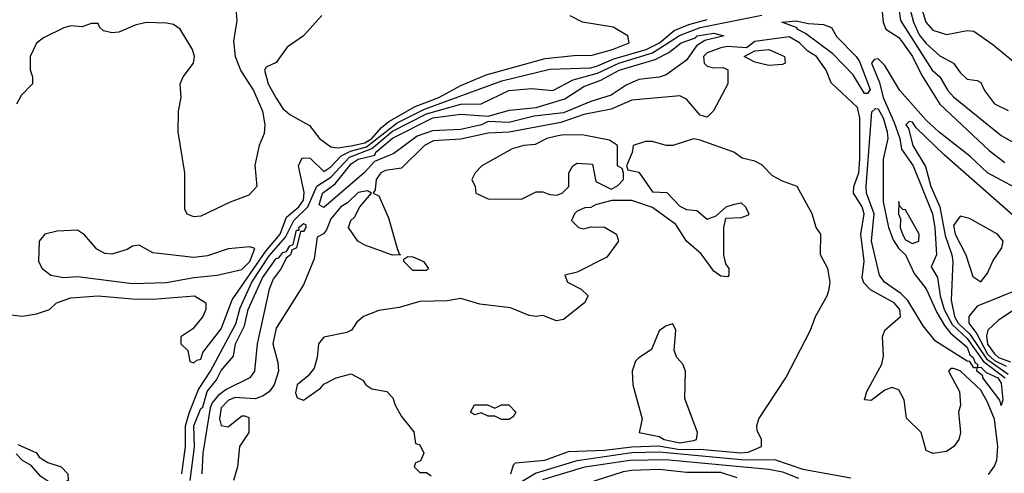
# Model space of a CAD drawing. Header units: inches. Extents: x 2380053 to 2584298, y 380219 to 546618.
# Tile 229 of 256: x 2470761 to 2473639, y 491891 to 493217. Entities that reach past the tile are written whole.
import ezdxf

# ---------------------------------------------------------------- set-up
doc = ezdxf.new("R2010")
doc.units = ezdxf.units.IN
doc.header["$MEASUREMENT"] = 0
doc.layers.add('C4479', color=7, linetype='Continuous')

msp = doc.modelspace()

# ---------------------------------------------------------------- linework, layer by layer
at = {"layer": 'C4479', "color": 2}
for points, elevation in [([(2473343.7, 493423.7), (2473409.2, 493210), (2473430, 493186.7), (2473470, 493174), (2473530, 493185.5), (2473550, 493184), (2473605.2, 493145.2), (2473671, 493090)], 30), ([(2473356, 493276), (2473373.8, 493210), (2473390, 493173.4), (2473410, 493148.1), (2473450, 493112), (2473490.4, 493090.4), (2473510, 493062.8), (2473530, 493044), (2473559.8, 493039.8), (2473570, 493034), (2473581, 493010), (2473610, 492971), (2473650, 492952)], 26), ([(2471392, 493250), (2471395.3, 493215.3), (2471385.3, 493154.7), (2471390.2, 493110), (2471407.5, 493067.5), (2471444.2, 493010), (2471462, 492970), (2471470.5, 492949.5), (2471477.3, 492910), (2471475.3, 492884.7), (2471461, 492850), (2471448, 492792), (2471454, 492730), (2471430, 492704.5), (2471375.8, 492684.2), (2471290, 492642.7), (2471270, 492641.2), (2471250, 492649.2), (2471243.3, 492663.3), (2471242.9, 492770), (2471224, 492890), (2471225.2, 492950), (2471232.3, 492990), (2471229.3, 493030), (2471239, 493050), (2471269.2, 493090), (2471272, 493110), (2471266, 493130), (2471229.3, 493190), (2471210, 493202.9), (2471190, 493207.3), (2471130.5, 493209.5), (2471098.4, 493201.6), (2471050, 493180.9), (2471030, 493179.3), (2471005.2, 493185.2), (2470994.6, 493194.6), (2470990, 493206), (2470970, 493206), (2470943.6, 493196.4), (2470910, 493199), (2470890, 493193.2), (2470830, 493164), (2470810, 493148.7), (2470790.8, 493110), (2470790.9, 493070.9), (2470798, 493050), (2470798, 493030), (2470764.5, 492995.5), (2470751, 492970)], 22), ([(2473280.5, 493250), (2473284.2, 493210), (2473292.9, 493190), (2473330, 493165.5), (2473342.6, 493150), (2473370.2, 493110), (2473396.3, 493056.3), (2473450.3, 492970), (2473594.9, 492834.9), (2473640.3, 492800.3)], 18), ([(2473327.3, 493270), (2473335.1, 493215.1), (2473428, 493070), (2473450.3, 493050), (2473473.4, 493010), (2473490, 492992), (2473630, 492878.7), (2473690, 492844.9)], 22), ([(2470710, 492357.3), (2470769.3, 492350.7), (2470810, 492357.3), (2470848, 492370), (2470868.7, 492390), (2470910, 492403.8), (2470990, 492410.2), (2471090, 492400.9), (2471150, 492400.3), (2471272, 492410), (2471304.7, 492390), (2471304.7, 492370), (2471296, 492350), (2471266.4, 492313.6), (2471232, 492290), (2471232, 492270), (2471252, 492250), (2471258, 492218), (2471270, 492214), (2471278, 492222), (2471290, 492224.7), (2471295.9, 492244.1), (2471350, 492313.4), (2471381.3, 492398.7), (2471479.7, 492540.3), (2471522.5, 492590), (2471540.4, 492639.6), (2471576.5, 492670), (2471589.8, 492690), (2471591.9, 492711.9), (2471576, 492790), (2471586.3, 492813.7), (2471610, 492813), (2471650, 492774), (2471670, 492787.6), (2471700.7, 492819.3), (2471727.4, 492832.6), (2471774.3, 492845.7), (2471863.8, 492916.2), (2471943.8, 492956.2), (2472170, 493038.3), (2472310, 493072.9), (2472430, 493077), (2472450, 493082.3), (2472497.3, 493102.7), (2472591.9, 493130), (2472630.6, 493150), (2472673.8, 493186.2), (2472716.2, 493203.8), (2472770, 493218.1)], 22), ([(2471234.6, 491890), (2471244.9, 491970), (2471245.5, 492030), (2471257, 492070), (2471283.5, 492136.5), (2471318.4, 492190), (2471392, 492328), (2471405.3, 492374.7), (2471439.4, 492450), (2471490, 492526.7), (2471538.1, 492581.9), (2471561.7, 492630), (2471603.2, 492670), (2471629.2, 492730.8), (2471670, 492757.2), (2471724.6, 492815.4), (2471790, 492840.8), (2471850, 492891.2), (2471950, 492942.2), (2472050, 492970.1), (2472110, 492971.6), (2472190.3, 493010.2), (2472256.4, 493016.4), (2472319, 493010), (2472378.6, 493041.4), (2472450, 493061.3), (2472512.4, 493090), (2472610, 493120.1), (2472689.2, 493170.8), (2472750, 493194.9), (2472930, 493230.6)], 18), ([(2471643.8, 493230), (2471590.7, 493170), (2471542.9, 493137.1), (2471510, 493092.3), (2471481.4, 493078.6), (2471476, 493070), (2471487.2, 493030), (2471510, 492988), (2471530, 492958), (2471550, 492940.5), (2471608.1, 492908.1), (2471637.1, 492870), (2471670, 492845.7), (2471690, 492843.2), (2471730, 492848.9), (2471770, 492857.1), (2471789.9, 492870), (2471817.8, 492902.2), (2471840.1, 492919.9), (2471916.7, 492963.3), (2471986.3, 492990), (2472050, 493025.4), (2472124.1, 493055.9), (2472296.5, 493103.5), (2472390, 493114), (2472430, 493113), (2472493.2, 493130), (2472542, 493150), (2472538, 493170), (2472495.5, 493195.5), (2472406, 493210), (2472370, 493228.7)], 26), ([(2473592.5, 491887.5), (2473610, 491912.2), (2473616.5, 491930), (2473619.9, 491970), (2473610, 492049), (2473590, 492098.7), (2473570, 492134.2), (2473510, 492191), (2473490, 492198), (2473482.5, 492197.5), (2473476, 492190), (2473507.7, 492130), (2473510.5, 492090), (2473504.9, 492070), (2473510.8, 492010), (2473506, 491990), (2473491, 491970), (2473470, 491955.1), (2473429.5, 491949.5), (2473410, 491958), (2473395.3, 492010), (2473352.7, 492052.7), (2473345.6, 492105.6), (2473330, 492135.3), (2473310, 492142), (2473290, 492134), (2473250, 492104), (2473230, 492106), (2473237.2, 492130), (2473280.9, 492210), (2473285.4, 492234.6), (2473282.9, 492290), (2473289.5, 492310), (2473335.1, 492350), (2473333.3, 492370), (2473316.4, 492390), (2473247.2, 492427.2), (2473228.5, 492448.5), (2473223.1, 492463.1), (2473228.8, 492511.2), (2473219.1, 492590), (2473229, 492650), (2473223.2, 492670), (2473197.6, 492710), (2473199.3, 492730), (2473213.6, 492770), (2473216.7, 492810), (2473216.2, 492930), (2473210, 492960.9), (2473132.7, 493032.7), (2473118, 493070), (2473089.4, 493110), (2473064.9, 493124.9), (2473039.7, 493150), (2473010, 493167.4), (2472910, 493153.5), (2472885.2, 493134.8), (2472830, 493138.7), (2472810, 493135.5), (2472770, 493120.4), (2472759.6, 493110), (2472761.3, 493090), (2472770, 493081.3), (2472790, 493076.4), (2472817.3, 493077.3), (2472831, 493071), (2472830.7, 493030), (2472788.7, 492951.3), (2472770, 492932.3), (2472750, 492938.4), (2472710, 492985.1), (2472690, 492994.3), (2472550, 492982.4), (2472490, 492955.8), (2472410, 492939.8), (2472342.7, 492917.3), (2472191.5, 492888.5), (2472130, 492885.4), (2472050, 492868.3), (2471970, 492863.2), (2471944.2, 492850), (2471876.7, 492783.3), (2471830, 492776.4), (2471816.3, 492770), (2471803.1, 492750), (2471799.8, 492720.2), (2471794, 492710), (2471810, 492702), (2471838.3, 492638.3), (2471865.4, 492545.4), (2471870.8, 492530.8), (2471874, 492530), (2471850.7, 492529.3), (2471770, 492558), (2471749.3, 492570), (2471722, 492610), (2471728.7, 492630), (2471739.5, 492640.5), (2471755.1, 492670), (2471788.7, 492710), (2471777.5, 492717.5), (2471750, 492712.3), (2471718.4, 492681.6), (2471699.5, 492670), (2471670, 492635.1), (2471657.3, 492602.7), (2471648.3, 492591.7), (2471630, 492582), (2471621.4, 492518.6), (2471590, 492442), (2471510, 492315.3), (2471500.5, 492270), (2471515.6, 492215.6), (2471517.4, 492190), (2471504.9, 492150), (2471490.2, 492129.8), (2471470, 492116.9), (2471448.7, 492108.7), (2471390, 492112.7), (2471370, 492104.2), (2471350, 492082.9), (2471344.5, 492050), (2471350, 492030.7), (2471370, 492026.8), (2471410, 492058.8), (2471418.8, 492058.8), (2471430, 492054), (2471430.4, 492010), (2471403, 491970), (2471397.8, 491910), (2471386, 491870)], 18), ([(2473670, 492726.6), (2473590, 492769.7), (2473538.2, 492818.2), (2473448.1, 492888.1), (2473410, 492923.9), (2473332.9, 493010), (2473290, 493083.5), (2473270, 493102.6), (2473258.8, 493101.2), (2473250.4, 493090), (2473273.5, 493033.5), (2473285, 492990), (2473316.9, 492916.9), (2473333.1, 492870), (2473338.6, 492838.6), (2473372.7, 492790), (2473429.2, 492650), (2473436.1, 492610), (2473440.7, 492530), (2473425.4, 492494.6), (2473443.7, 492463.7), (2473450.8, 492410), (2473462.9, 492370), (2473486.4, 492326.4), (2473530, 492285.1), (2473578.2, 492218.2), (2473641.5, 492170)], 18), ([(2473696.4, 492616.4), (2473462.5, 492822.5), (2473381.2, 492901.2), (2473370, 492917.6), (2473360.5, 492919.5), (2473351, 492910), (2473359, 492899), (2473371.5, 492850), (2473408.2, 492788.2), (2473424.1, 492730), (2473450.2, 492670), (2473466.2, 492586.1), (2473485.4, 492530), (2473488.4, 492510), (2473483.1, 492396.9), (2473493.5, 492350), (2473504.1, 492330), (2473537.6, 492297.6), (2473586.3, 492226.3), (2473650, 492181)], 22), ([(2472196, 491890), (2472204, 491916), (2472210, 491922), (2472295.3, 491930), (2472364.9, 491955.1), (2472470, 491958.5), (2472550, 491968.8), (2472628.1, 491971.9), (2472690, 491961), (2472750, 491961.4), (2472868.8, 491951.2), (2472890, 491953.1), (2472929.2, 491970), (2472929.2, 491990), (2472916, 492016), (2472915.1, 492030), (2472921.6, 492050), (2472999.7, 492170), (2473071.8, 492310), (2473086.6, 492350), (2473120.9, 492410), (2473127, 492430), (2473129.4, 492450), (2473122.7, 492490), (2473101.2, 492530), (2473102, 492590), (2473088.7, 492610), (2473077.2, 492650), (2473033.2, 492730), (2472990, 492745.2), (2472961.2, 492761.2), (2472930, 492793.2), (2472910, 492804), (2472872.7, 492812.7), (2472848, 492830), (2472750, 492865.2), (2472730, 492869), (2472670, 492849.2), (2472650, 492849.2), (2472610, 492861.2), (2472590, 492861.2), (2472554, 492850), (2472551.1, 492828.9), (2472534, 492790), (2472538, 492778), (2472570, 492772), (2472610, 492714), (2472652, 492712), (2472690, 492672), (2472710, 492662), (2472739.6, 492659.6), (2472770, 492634), (2472796.4, 492643.6), (2472826, 492670), (2472850, 492678), (2472870, 492682), (2472882, 492670), (2472892, 492650), (2472890, 492646), (2472870, 492638), (2472823.6, 492636.4), (2472818, 492610), (2472818, 492530), (2472823.6, 492503.6), (2472834, 492490), (2472834, 492470), (2472830, 492466), (2472810, 492468), (2472790, 492482), (2472752.5, 492532.5), (2472709.3, 492570), (2472678.6, 492618.6), (2472610, 492668.7), (2472550, 492689), (2472491.1, 492688.9), (2472443.6, 492676.4), (2472430, 492668), (2472412.7, 492667.3), (2472390, 492658), (2472382, 492650), (2472374, 492630), (2472394, 492610), (2472410, 492606), (2472430, 492612), (2472470, 492611), (2472504.7, 492590), (2472511, 492570), (2472477.3, 492522.7), (2472390, 492479), (2472354, 492470), (2472362, 492450), (2472402, 492430), (2472422, 492410), (2472411.3, 492390), (2472350, 492341.2), (2472330, 492337.2), (2472290, 492352.7), (2472270, 492349.2), (2472250, 492352.3), (2472195.1, 492375.1), (2472105.4, 492385.4), (2472050, 492402.7), (2472010, 492395.6), (2471930, 492393.3), (2471870, 492376.2), (2471810, 492367.3), (2471766, 492350), (2471746.6, 492333.4), (2471730.8, 492310), (2471717, 492303), (2471650, 492289.2), (2471634, 492270), (2471630.6, 492229.4), (2471621, 492199), (2471603.5, 492176.5), (2471571.3, 492150), (2471566.8, 492126.8), (2471571.6, 492111.6), (2471590, 492104.7), (2471640.4, 492139.6), (2471650, 492152), (2471686, 492170), (2471730, 492182), (2471763.6, 492163.6), (2471772, 492150), (2471790, 492138), (2471834, 492130), (2471851.6, 492111.6), (2471858, 492090), (2471876.9, 492056.9), (2471912.7, 492012.7), (2471918, 491978), (2471930, 491974), (2471942, 491950), (2471932.7, 491927.3), (2471918, 491922), (2471914, 491910), (2471930, 491894), (2471950, 491894), (2471963.6, 491883.6)], 22), ([(2471259.3, 491870), (2471271.8, 491968.2), (2471269.9, 492030.1), (2471290, 492080.3), (2471295.9, 492084.1), (2471308.5, 492130), (2471335.5, 492164.5), (2471350, 492191.8), (2471385.9, 492234.1), (2471391.1, 492270), (2471417.5, 492322.6), (2471428.6, 492370), (2471470, 492462.7), (2471510, 492519), (2471518.4, 492521.6), (2471530, 492536.9), (2471540.4, 492539.6), (2471550, 492556.4), (2471559.7, 492560.3), (2471570, 492602), (2471578, 492602), (2471577, 492610), (2471590, 492621.6), (2471597.2, 492617.2), (2471597.4, 492610), (2471590, 492598.4), (2471581.6, 492598.4), (2471570.2, 492550), (2471556.4, 492543.6), (2471551.8, 492530), (2471539.9, 492520.1), (2471525.3, 492490), (2471501.7, 492458.3), (2471490.2, 492430), (2471455, 492270), (2471446.7, 492190), (2471433, 492170), (2471364, 492136), (2471341.2, 492118.8), (2471322.8, 492097.2), (2471317.2, 492082.8), (2471295.6, 491950), (2471292.9, 491890)], 14), ([(2473750, 492456.4), (2473559.8, 492380.2), (2473535.5, 492350), (2473534.6, 492330), (2473558.8, 492298.8), (2473590, 492239.9), (2473610, 492221.1), (2473644.6, 492204.6)], 26), ([(2473699.1, 492390), (2473621.4, 492338.6), (2473590.4, 492310), (2473586.7, 492293.3), (2473590, 492269.2), (2473610, 492240.1), (2473621.8, 492230), (2473657.2, 492217.2)], 30), ([(2470755.3, 491975.3), (2470810, 491950.7), (2470818, 491938), (2470842.8, 491922.8), (2470882, 491910), (2470901, 491890), (2470902, 491870), (2470894, 491866), (2470870, 491862.7), (2470846, 491866), (2470822, 491882), (2470794, 491914), (2470768.9, 491928.9), (2470750, 491948)], 18), ([(2472190, 491844.4), (2472268.8, 491891.2), (2472390, 491928.9), (2472550, 491951.8), (2472630, 491954), (2472870, 491931.1), (2472970.2, 491930.2), (2473050, 491903.7), (2473190, 491878)], 18), ([(2472290, 491872.9), (2472412.7, 491910), (2472544, 491930), (2472648.8, 491931.2), (2472950, 491903.2), (2472990, 491895.8), (2473037.4, 491877.4)], 14), ([(2472857.7, 491877.7), (2472810, 491893.6), (2472710, 491893.8), (2472630, 491902.3), (2472550, 491899.4), (2472524.7, 491895.3), (2472418.7, 491861.3)], 14)]:
    msp.add_lwpolyline(points, dxfattribs=dict(at, elevation=elevation))
for points, elevation in [([(2473230, 493001.6), (2473196.6, 493056.6), (2473137.1, 493117.1), (2473057.3, 493177.3), (2473033.6, 493190), (2473033.3, 493193.3), (2472988, 493210), (2473030, 493214.4), (2473066.1, 493206.1), (2473110, 493203), (2473134.1, 493194.1), (2473147.8, 493167.8), (2473206, 493110), (2473215.3, 493095.3), (2473247.1, 493012.9), (2473238.4, 493001.6)], 14), ([(2472190, 492916.8), (2472130, 492919.5), (2472111, 492910), (2472050, 492895.9), (2471967.5, 492892.5), (2471922.7, 492877.3), (2471854.3, 492825.7), (2471797.4, 492802.6), (2471767.6, 492770), (2471650, 492668.4), (2471636.5, 492676.5), (2471645.4, 492710), (2471682.8, 492737.2), (2471730, 492796.1), (2471749.8, 492810), (2471798.3, 492821.7), (2471801.4, 492830), (2471850, 492871.1), (2471968, 492930), (2472050, 492940.7), (2472130, 492934.9), (2472192.8, 492952.8), (2472270, 492960.2), (2472353.8, 492986.2), (2472410, 493021.6), (2472459.1, 493040.9), (2472513.3, 493070), (2472618.6, 493101.4), (2472658.1, 493121.9), (2472694, 493150), (2472735.8, 493164.2), (2472740.7, 493170), (2472790, 493177.6), (2472818.8, 493170), (2472763.2, 493156.8), (2472739.5, 493140.5), (2472710, 493098.7), (2472650, 493056.2), (2472630.3, 493049.7), (2472570, 493042.3), (2472533.7, 493026.3), (2472490, 492996.4), (2472430, 492977.8), (2472350, 492945.2), (2472264.9, 492935.1)], 14), ([(2472950, 493083.7), (2472910, 493093.2), (2472878, 493110), (2472910, 493126.8), (2472950, 493130.6), (2472996, 493110), (2472998, 493090), (2472990, 493086)], 18), ([(2473560.7, 492200.7), (2473570, 492201.1), (2473586.2, 492186.2), (2473619.7, 492170), (2473630, 492154.6), (2473634.2, 492105.8), (2473630, 492089.4), (2473625.2, 492105.2), (2473576, 492170), (2473576.2, 492176.2), (2473558.9, 492190), (2473559.3, 492199.3), (2473550, 492199.7), (2473538, 492218), (2473530, 492219.1), (2473437.2, 492277.2), (2473402, 492322), (2473356.5, 492396.5), (2473336.4, 492416.4), (2473288.2, 492450), (2473274, 492470), (2473251, 492570), (2473258.2, 492650), (2473236.4, 492710), (2473235.3, 492730), (2473251.6, 492948.4), (2473262.7, 492957.3), (2473270, 492957), (2473284.7, 492930), (2473296.5, 492890), (2473298, 492870), (2473284.5, 492810), (2473284.7, 492684.7), (2473300.6, 492610), (2473313.6, 492573.6), (2473329.4, 492549.4), (2473350.3, 492530), (2473375.1, 492475.1), (2473410.1, 492430.1), (2473441.3, 492361.3), (2473463.5, 492323.5), (2473481.3, 492301.3), (2473530, 492259.7), (2473537.8, 492237.8), (2473548.2, 492230), (2473553.8, 492213.8), (2473560.3, 492210)], 14), ([(2472350, 492880.9), (2472330, 492877), (2472302, 492870), (2472267.5, 492852.5), (2472234, 492850), (2472199.8, 492840.2), (2472112, 492790), (2472092, 492770), (2472082, 492750), (2472092, 492730), (2472094, 492710), (2472130, 492694), (2472227.3, 492692.7), (2472270, 492714), (2472290, 492714), (2472310, 492706), (2472330, 492704.7), (2472346, 492710), (2472366, 492730), (2472366, 492770), (2472378, 492790), (2472390, 492798), (2472434.8, 492794.8), (2472444.7, 492744.7), (2472490, 492722), (2472508.4, 492731.6), (2472526, 492750), (2472526, 492770), (2472522, 492782), (2472508, 492790), (2472508, 492850), (2472484.7, 492864.7), (2472410, 492879.3)], 22), ([(2473330, 492686), (2473329.2, 492650), (2473335.2, 492635.2), (2473334.6, 492610), (2473340.7, 492590), (2473350, 492574), (2473370, 492563.1), (2473389.2, 492570), (2473389.6, 492590), (2473350, 492661.2), (2473342, 492662), (2473332.7, 492672.7)], 18), ([(2473510, 492642.7), (2473490, 492615.3), (2473494.9, 492590), (2473526.5, 492530), (2473546.4, 492466.4), (2473570, 492451), (2473590, 492476), (2473606.5, 492513.5), (2473632, 492550), (2473635.1, 492570), (2473619, 492590), (2473536.6, 492636.6)], 26), ([(2470930, 492602), (2470870, 492599.3), (2470834, 492590), (2470818, 492570), (2470816, 492510), (2470826, 492490), (2470852, 492470), (2470890, 492463.8), (2470930, 492466.4), (2471090, 492445.8), (2471190, 492449.1), (2471270, 492464), (2471338, 492470), (2471410, 492487.4), (2471433.6, 492510), (2471448.4, 492548.4), (2471433.2, 492553.2), (2471370, 492547), (2471310, 492527), (2471270, 492522), (2471150, 492535.3), (2471110, 492558), (2471090, 492555.3), (2471074.9, 492545.1), (2471030, 492531.6), (2471010, 492534), (2470986, 492546), (2470950, 492588.7)], 26), ([(2471950, 492484), (2471910, 492484.5), (2471884, 492510), (2471883.1, 492516.9), (2471895.3, 492524.7), (2471910, 492524), (2471930, 492515.5), (2471941, 492510), (2471956, 492490)], 18), ([(2472670, 492328), (2472650, 492322), (2472630, 492308), (2472607.1, 492252.9), (2472570, 492229), (2472561.1, 492218.9), (2472550.7, 492190), (2472553.4, 492150), (2472580.4, 492050), (2472571.3, 492010), (2472630, 491999.1), (2472644.9, 491990), (2472690, 491979.8), (2472730, 491987.5), (2472739.3, 491990), (2472742.4, 492010), (2472705.1, 492110), (2472706.6, 492190), (2472699.3, 492210), (2472682, 492230), (2472674, 492250), (2472679, 492310)], 26), ([(2472150, 492082), (2472169.1, 492090.9), (2472190, 492091), (2472211.3, 492070), (2472203.6, 492056.4), (2472190, 492048.7), (2472168.9, 492048.9), (2472150, 492058), (2472130, 492058), (2472110, 492068), (2472090, 492062), (2472078, 492070), (2472090, 492091.3), (2472128.4, 492091.6)], 22)]:
    msp.add_lwpolyline(points, close=True, dxfattribs=dict(at, elevation=elevation))

doc.saveas('drawing.dxf')
